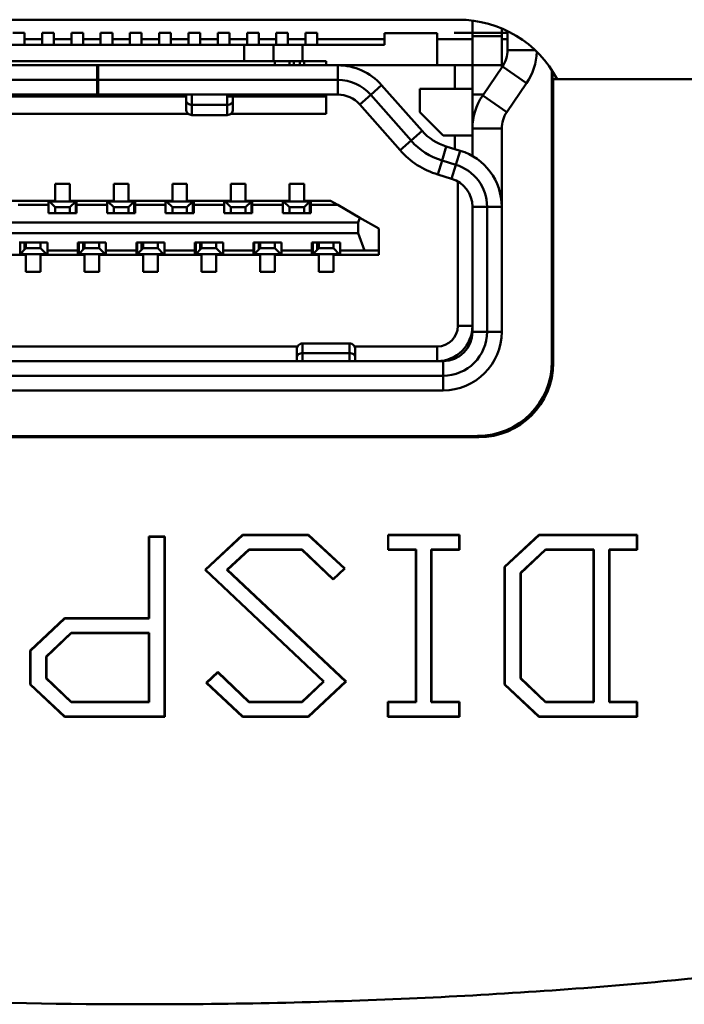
# Model space of a CAD drawing. Header units: inches. Extents: x 2.2 to 39.6, y -5.4 to 27.4.
# Tile 28 of 62: x 14.13 to 14.577, y 18.769 to 19.431. Entities that reach past the tile are written whole.
import ezdxf

# ---------------------------------------------------------------- set-up
doc = ezdxf.new("R2010")
doc.units = ezdxf.units.IN
doc.header["$MEASUREMENT"] = 0
doc.layers.add('Visible Edges(ANSI)', color=7, linetype='Continuous', lineweight=50)

msp = doc.modelspace()

# ---------------------------------------------------------------- linework, layer by layer
at = {"layer": 'Visible Edges(ANSI)'}
for p, q in [((13.89248, 19.4314), (14.42493, 19.4314)), ((14.4343, 19.42042), (14.4343, 19.43081)), ((14.4343, 19.43081), (14.4343, 19.42042)), ((14.12524, 19.42258), (14.13311, 19.42258)), ((14.14493, 19.42258), (14.1528, 19.42258)), ((14.1528, 19.42258), (14.14493, 19.42258)), ((14.16461, 19.42258), (14.17248, 19.42258)), ((14.1843, 19.42258), (14.19217, 19.42258)), ((14.19217, 19.42258), (14.1843, 19.42258)), ((14.20398, 19.42258), (14.21185, 19.42258)), ((14.22367, 19.42258), (14.23154, 19.42258)), ((14.23154, 19.42258), (14.22367, 19.42258)), ((14.24335, 19.42258), (14.25122, 19.42258)), ((14.26304, 19.42258), (14.27091, 19.42258)), ((14.27091, 19.42258), (14.26304, 19.42258)), ((14.28272, 19.42258), (14.29059, 19.42258)), ((14.30241, 19.42258), (14.31028, 19.42258)), ((14.31028, 19.42258), (14.30241, 19.42258)), ((14.32209, 19.42258), (14.32996, 19.42258)), ((14.41067, 19.42239), (14.37524, 19.42239)), ((14.37524, 19.42239), (14.37524, 19.41451)), ((14.41067, 19.40073), (14.41067, 19.42239)), ((14.41067, 19.40073), (14.41067, 19.42239)), ((14.42213, 19.42258), (14.42213, 19.42258)), ((14.45398, 19.42042), (14.45398, 19.42554)), ((14.45398, 19.42042), (14.45398, 19.42554)), ((14.45792, 19.41097), (14.45792, 19.42375)), ((14.45792, 19.41097), (14.45792, 19.42375)), ((14.28075, 19.41451), (14.03666, 19.41451)), ((14.28075, 19.41451), (14.03666, 19.41451)), ((14.13311, 19.4184), (14.14493, 19.4184)), ((14.1528, 19.4184), (14.16461, 19.4184)), ((14.17248, 19.4184), (14.1843, 19.4184)), ((14.19217, 19.4184), (14.20398, 19.4184)), ((14.21185, 19.4184), (14.22367, 19.4184)), ((14.23154, 19.4184), (14.24335, 19.4184)), ((14.25122, 19.4184), (14.26304, 19.4184)), ((14.27091, 19.4184), (14.28272, 19.4184)), ((14.28075, 19.41451), (14.28075, 19.40349)), ((14.28075, 19.40349), (14.28075, 19.41451)), ((14.29059, 19.4184), (14.30241, 19.4184)), ((14.30044, 19.41451), (14.30044, 19.41451)), ((14.30044, 19.40349), (14.30044, 19.41451)), ((14.30044, 19.40349), (14.30044, 19.41451)), ((14.31028, 19.4184), (14.32209, 19.4184)), ((14.37524, 19.41451), (14.32012, 19.41451)), ((14.32012, 19.41451), (14.32012, 19.40349)), ((14.37524, 19.41451), (14.32012, 19.41451)), ((14.32012, 19.41451), (14.32012, 19.40349)), ((14.32996, 19.4184), (14.37524, 19.4184)), ((14.41067, 19.4184), (14.4343, 19.4184)), ((14.45398, 19.42042), (14.4343, 19.42042)), ((14.4343, 19.42042), (14.45398, 19.42042)), ((14.45398, 19.4184), (14.45792, 19.4184)), ((14.45792, 19.41097), (14.47638, 19.41097)), ((14.47638, 19.41097), (14.45792, 19.41097)), ((14.03666, 19.40349), (14.28075, 19.40349)), ((14.03666, 19.40349), (14.28075, 19.40349)), ((14.30142, 19.40349), (14.30142, 19.40073)), ((14.31126, 19.40073), (14.31126, 19.40349)), ((14.31422, 19.40073), (14.31422, 19.40349)), ((14.31815, 19.40349), (14.31815, 19.40073)), ((14.32012, 19.40349), (14.33587, 19.40349)), ((14.32012, 19.40349), (14.33587, 19.40349)), ((14.32111, 19.40073), (14.32111, 19.40349)), ((14.33587, 19.40349), (14.33587, 19.40073)), ((14.33587, 19.40349), (14.33587, 19.40073)), ((13.97367, 19.40073), (14.18193, 19.40073)), ((14.18193, 19.40073), (14.18193, 19.39089)), ((14.18272, 19.39089), (14.18272, 19.40073)), ((14.18272, 19.40073), (14.34374, 19.40073)), ((14.34374, 19.40073), (14.18272, 19.40073)), ((14.18272, 19.40073), (14.18272, 19.39089)), ((14.18272, 19.40073), (14.18272, 19.39286)), ((14.34374, 19.40073), (14.41067, 19.40073)), ((14.34374, 19.40073), (14.41067, 19.40073)), ((14.34374, 19.39089), (14.34374, 19.40073)), ((14.34374, 19.40073), (14.34374, 19.39089)), ((14.34768, 19.40053), (14.34768, 19.40073)), ((14.41067, 19.40073), (14.42248, 19.40073)), ((14.42248, 19.40073), (14.42248, 19.38498)), ((14.4343, 19.40073), (14.42248, 19.40073)), ((14.42248, 19.40073), (14.42248, 19.38498)), ((14.4343, 19.38498), (14.4343, 19.40073)), ((14.45398, 19.40073), (14.4343, 19.40073)), ((14.4343, 19.40073), (14.45398, 19.40073)), ((14.44119, 19.38047), (14.45447, 19.39984)), ((14.44119, 19.38047), (14.45447, 19.39984)), ((14.45398, 19.39913), (14.45398, 19.40073)), ((14.45398, 19.39913), (14.45398, 19.40073)), ((14.45447, 19.39984), (14.4707, 19.38871)), ((14.4707, 19.38871), (14.45447, 19.39984)), ((14.48775, 19.3914), (14.48775, 19.39737)), ((14.4881, 19.39683), (14.4881, 19.3914)), ((13.97367, 19.39089), (14.18193, 19.39089)), ((14.18193, 19.39089), (13.97367, 19.39089)), ((14.18193, 19.39089), (14.18193, 19.38105)), ((14.18272, 19.39286), (14.18272, 19.39286)), ((14.18272, 19.39286), (14.18272, 19.38105)), ((14.18272, 19.39286), (14.18272, 19.39286)), ((14.34374, 19.39089), (14.18272, 19.39089)), ((14.18272, 19.39089), (14.34374, 19.39089)), ((14.18272, 19.38105), (14.18272, 19.39089)), ((14.18272, 19.39089), (14.18272, 19.38105)), ((14.34374, 19.39089), (14.34374, 19.38105)), ((14.34374, 19.39089), (14.34374, 19.38105)), ((14.4707, 19.38871), (14.45743, 19.36934)), ((14.48773, 19.20152), (14.48775, 19.3914)), ((14.4881, 19.3914), (14.48862, 19.3914)), ((14.48862, 19.3914), (14.48861, 19.20065)), ((14.48862, 19.3914), (17.72694, 19.3914)), ((14.49126, 19.3914), (14.91499, 19.3914)), ((14.18193, 19.38105), (13.97367, 19.38105)), ((14.34374, 19.38105), (14.18272, 19.38105)), ((14.34374, 19.38105), (14.18272, 19.38105)), ((14.18272, 19.38105), (14.18272, 19.38105)), ((14.18272, 19.38105), (14.18272, 19.38105)), ((14.2418, 19.37694), (14.2418, 19.38105)), ((14.24573, 19.38105), (14.24573, 19.37415)), ((14.24573, 19.38105), (14.24573, 19.37415)), ((14.26936, 19.37415), (14.26936, 19.38105)), ((14.27329, 19.38105), (14.27329, 19.37694)), ((14.30142, 19.38105), (14.30142, 19.37987)), ((14.31126, 19.37987), (14.31126, 19.38105)), ((14.31422, 19.37987), (14.31422, 19.38105)), ((14.31815, 19.38105), (14.31815, 19.37987)), ((14.32111, 19.37987), (14.32111, 19.38105)), ((14.33587, 19.38105), (14.33587, 19.36805)), ((14.33587, 19.38105), (14.33587, 19.36805)), ((14.36588, 19.3809), (14.37326, 19.38741)), ((14.37326, 19.38741), (14.36588, 19.3809)), ((14.37326, 19.38741), (14.40045, 19.35661)), ((14.42248, 19.38498), (14.39886, 19.38498)), ((14.39886, 19.38498), (14.39886, 19.36924)), ((14.39886, 19.38498), (14.42248, 19.38498)), ((14.39886, 19.36924), (14.39886, 19.38498)), ((14.42248, 19.38498), (14.4343, 19.38498)), ((14.42248, 19.38498), (14.4343, 19.38498)), ((14.4343, 19.38105), (14.4343, 19.38498)), ((14.4343, 19.38498), (14.4343, 19.38105)), ((14.4343, 19.35821), (14.4343, 19.38105)), ((14.4343, 19.38105), (14.4343, 19.35821)), ((14.44159, 19.38105), (14.4343, 19.38105)), ((14.4343, 19.38105), (14.44159, 19.38105)), ((14.2418, 19.37987), (14.07561, 19.37987)), ((14.33587, 19.37987), (14.26936, 19.37987)), ((14.3585, 19.37439), (14.36588, 19.3809)), ((14.3585, 19.37439), (14.36588, 19.3809)), ((14.38569, 19.34359), (14.3585, 19.37439)), ((14.38569, 19.34359), (14.3585, 19.37439)), ((14.39307, 19.3501), (14.36588, 19.3809)), ((14.36588, 19.3809), (14.39307, 19.3501)), ((14.44119, 19.38047), (14.45743, 19.36934)), ((14.45743, 19.36934), (14.44119, 19.38047)), ((14.24337, 19.36805), (14.07404, 19.36805)), ((14.07404, 19.36805), (14.24337, 19.36805)), ((14.24573, 19.37415), (14.26936, 19.37415)), ((14.24573, 19.37415), (14.26936, 19.37415)), ((14.33587, 19.36805), (14.27172, 19.36805)), ((14.27172, 19.36805), (14.33587, 19.36805)), ((14.39886, 19.36924), (14.41461, 19.35349)), ((14.41461, 19.35349), (14.39886, 19.36924)), ((14.24573, 19.36727), (14.26936, 19.36727)), ((14.39307, 19.3501), (14.40045, 19.35661)), ((14.40045, 19.35661), (14.39307, 19.3501)), ((14.4343, 19.35349), (14.4343, 19.35821)), ((14.4343, 19.35821), (14.4343, 19.35349)), ((14.45398, 19.35821), (14.4343, 19.35821)), ((14.45398, 19.35821), (14.4343, 19.35821)), ((14.45398, 19.30565), (14.45398, 19.35821)), ((14.45398, 19.30565), (14.45398, 19.35821)), ((14.38569, 19.34359), (14.39307, 19.3501)), ((14.39307, 19.3501), (14.38569, 19.34359)), ((14.41461, 19.35349), (14.42248, 19.35349)), ((14.42248, 19.35349), (14.41461, 19.35349)), ((14.42248, 19.35349), (14.42248, 19.34441)), ((14.4343, 19.35349), (14.42248, 19.35349)), ((14.42248, 19.35349), (14.42248, 19.34441)), ((14.4343, 19.35349), (14.42248, 19.35349)), ((14.4343, 19.33975), (14.4343, 19.35349)), ((14.41386, 19.33674), (14.41672, 19.34616)), ((14.41672, 19.34616), (14.41386, 19.33674)), ((14.41672, 19.34616), (14.42605, 19.34333)), ((14.42605, 19.34333), (14.41672, 19.34616)), ((14.42605, 19.34333), (14.42319, 19.33391)), ((14.42319, 19.33391), (14.42605, 19.34333)), ((14.411, 19.32732), (14.41386, 19.33674)), ((14.41386, 19.33674), (14.411, 19.32732)), ((14.41386, 19.33674), (14.42319, 19.33391)), ((14.42319, 19.33391), (14.41386, 19.33674)), ((14.42319, 19.33391), (14.42033, 19.32449)), ((14.42319, 19.33391), (14.42033, 19.32449)), ((14.42033, 19.32449), (14.411, 19.32732)), ((14.42445, 19.22553), (14.42445, 19.3227)), ((14.42445, 19.22553), (14.42445, 19.3227)), ((14.15378, 19.30959), (14.15378, 19.32101)), ((14.15378, 19.32101), (14.16363, 19.32101)), ((14.15378, 19.30959), (14.15378, 19.32101)), ((14.15378, 19.32101), (14.16363, 19.32101)), ((14.16363, 19.32101), (14.16363, 19.30959)), ((14.16363, 19.32101), (14.16363, 19.30959)), ((14.19315, 19.30959), (14.19315, 19.32101)), ((14.19315, 19.32101), (14.203, 19.32101)), ((14.19315, 19.30959), (14.19315, 19.32101)), ((14.19315, 19.32101), (14.203, 19.32101)), ((14.203, 19.32101), (14.203, 19.30959)), ((14.203, 19.32101), (14.203, 19.30959)), ((14.23252, 19.30959), (14.23252, 19.32101)), ((14.23252, 19.32101), (14.24237, 19.32101)), ((14.23252, 19.30959), (14.23252, 19.32101)), ((14.23252, 19.32101), (14.24237, 19.32101)), ((14.24237, 19.32101), (14.24237, 19.30959)), ((14.24237, 19.32101), (14.24237, 19.30959)), ((14.27189, 19.30959), (14.27189, 19.32101)), ((14.27189, 19.32101), (14.28174, 19.32101)), ((14.27189, 19.30959), (14.27189, 19.32101)), ((14.27189, 19.32101), (14.28174, 19.32101)), ((14.28174, 19.32101), (14.28174, 19.30959)), ((14.28174, 19.32101), (14.28174, 19.30959)), ((14.31126, 19.30959), (14.31126, 19.32101)), ((14.31126, 19.32101), (14.32111, 19.32101)), ((14.31126, 19.30959), (14.31126, 19.32101)), ((14.31126, 19.32101), (14.32111, 19.32101)), ((14.32111, 19.32101), (14.32111, 19.30959)), ((14.32111, 19.32101), (14.32111, 19.30959)), ((14.12426, 19.30959), (14.15378, 19.30959)), ((14.14926, 19.30959), (14.12878, 19.30959)), ((14.14926, 19.30683), (14.14926, 19.30959)), ((14.14926, 19.30683), (14.14926, 19.30959)), ((14.14985, 19.3092), (14.15378, 19.30526)), ((14.16756, 19.3092), (14.14985, 19.3092)), ((14.16363, 19.30959), (14.19315, 19.30959)), ((14.16363, 19.30526), (14.16756, 19.3092)), ((14.16756, 19.3092), (14.16756, 19.30132)), ((14.16815, 19.3092), (14.16804, 19.3092)), ((14.16804, 19.3092), (14.16804, 19.30132)), ((14.18863, 19.30959), (14.16815, 19.30959)), ((14.16815, 19.30959), (14.16815, 19.30683)), ((14.16815, 19.30959), (14.16815, 19.30683)), ((14.18863, 19.30683), (14.18863, 19.30959)), ((14.18863, 19.30683), (14.18863, 19.30959)), ((14.18922, 19.3092), (14.19315, 19.30526)), ((14.20693, 19.3092), (14.18922, 19.3092)), ((14.203, 19.30959), (14.23252, 19.30959)), ((14.203, 19.30526), (14.20693, 19.3092)), ((14.203, 19.30526), (14.20693, 19.3092)), ((14.20693, 19.3092), (14.20693, 19.30132)), ((14.20693, 19.3092), (14.20693, 19.30132)), ((14.20752, 19.3092), (14.20741, 19.3092)), ((14.20741, 19.3092), (14.20741, 19.30132)), ((14.228, 19.30959), (14.20752, 19.30959)), ((14.20752, 19.30959), (14.20752, 19.30683)), ((14.20752, 19.30959), (14.20752, 19.30683)), ((14.228, 19.30683), (14.228, 19.30959)), ((14.228, 19.30683), (14.228, 19.30959)), ((14.22859, 19.3092), (14.23252, 19.30526)), ((14.2463, 19.3092), (14.22859, 19.3092)), ((14.24237, 19.30959), (14.27189, 19.30959)), ((14.24237, 19.30526), (14.2463, 19.3092)), ((14.2463, 19.3092), (14.2463, 19.30132)), ((14.24689, 19.3092), (14.24678, 19.3092)), ((14.24678, 19.3092), (14.24678, 19.30132)), ((14.26737, 19.30959), (14.24689, 19.30959)), ((14.24689, 19.30959), (14.24689, 19.30683)), ((14.24689, 19.30959), (14.24689, 19.30683)), ((14.26737, 19.30683), (14.26737, 19.30959)), ((14.26737, 19.30683), (14.26737, 19.30959)), ((14.26796, 19.3092), (14.27189, 19.30526)), ((14.28567, 19.3092), (14.26796, 19.3092)), ((14.28174, 19.30959), (14.31126, 19.30959)), ((14.28174, 19.30526), (14.28567, 19.3092)), ((14.28567, 19.3092), (14.28567, 19.30132)), ((14.28626, 19.3092), (14.28615, 19.3092)), ((14.28615, 19.3092), (14.28615, 19.30132)), ((14.30674, 19.30959), (14.28626, 19.30959)), ((14.28626, 19.30959), (14.28626, 19.30683)), ((14.28626, 19.30959), (14.28626, 19.30683)), ((14.30674, 19.30683), (14.30674, 19.30959)), ((14.30674, 19.30683), (14.30674, 19.30959)), ((14.30733, 19.3092), (14.31126, 19.30526)), ((14.32504, 19.3092), (14.30733, 19.3092)), ((14.32111, 19.30959), (14.33897, 19.30959)), ((14.32111, 19.30526), (14.32504, 19.3092)), ((14.32504, 19.3092), (14.32504, 19.30132)), ((14.32563, 19.3092), (14.32552, 19.3092)), ((14.32552, 19.3092), (14.32552, 19.30132)), ((14.32563, 19.30959), (14.32563, 19.30683)), ((14.33897, 19.30959), (14.32563, 19.30959)), ((14.32563, 19.30959), (14.32563, 19.30683)), ((14.34374, 19.30683), (14.33897, 19.30959)), ((14.33897, 19.30959), (14.34374, 19.30683)), ((14.12878, 19.30683), (14.14926, 19.30683)), ((14.12878, 19.30683), (14.14926, 19.30683)), ((14.14926, 19.30683), (14.14926, 19.30132)), ((14.14926, 19.30132), (14.14926, 19.30683)), ((14.15378, 19.30526), (14.16363, 19.30526)), ((14.15378, 19.30526), (14.15378, 19.30132)), ((14.16363, 19.30526), (14.15378, 19.30526)), ((14.16363, 19.30132), (14.16363, 19.30526)), ((14.16815, 19.30132), (14.16815, 19.30683)), ((14.16815, 19.30683), (14.18863, 19.30683)), ((14.16815, 19.30683), (14.18863, 19.30683)), ((14.16815, 19.30683), (14.16815, 19.30132)), ((14.18863, 19.30683), (14.18863, 19.30132)), ((14.18863, 19.30132), (14.18863, 19.30683)), ((14.19315, 19.30526), (14.203, 19.30526)), ((14.19315, 19.30526), (14.19315, 19.30132)), ((14.203, 19.30526), (14.19315, 19.30526)), ((14.203, 19.30132), (14.203, 19.30526)), ((14.203, 19.30132), (14.203, 19.30526)), ((14.20752, 19.30132), (14.20752, 19.30683)), ((14.20752, 19.30683), (14.228, 19.30683)), ((14.20752, 19.30683), (14.228, 19.30683)), ((14.20752, 19.30683), (14.20752, 19.30132)), ((14.228, 19.30683), (14.228, 19.30132)), ((14.228, 19.30132), (14.228, 19.30683)), ((14.23252, 19.30526), (14.24237, 19.30526)), ((14.23252, 19.30526), (14.23252, 19.30132)), ((14.24237, 19.30526), (14.23252, 19.30526)), ((14.24237, 19.30132), (14.24237, 19.30526)), ((14.24689, 19.30132), (14.24689, 19.30683)), ((14.24689, 19.30683), (14.26737, 19.30683)), ((14.24689, 19.30683), (14.26737, 19.30683)), ((14.24689, 19.30683), (14.24689, 19.30132)), ((14.26737, 19.30683), (14.26737, 19.30132)), ((14.26737, 19.30132), (14.26737, 19.30683)), ((14.27189, 19.30526), (14.28174, 19.30526)), ((14.27189, 19.30526), (14.27189, 19.30132)), ((14.28174, 19.30526), (14.27189, 19.30526)), ((14.28174, 19.30132), (14.28174, 19.30526)), ((14.28626, 19.30132), (14.28626, 19.30683)), ((14.28626, 19.30683), (14.30674, 19.30683)), ((14.28626, 19.30683), (14.30674, 19.30683)), ((14.28626, 19.30683), (14.28626, 19.30132)), ((14.30674, 19.30132), (14.30674, 19.30683)), ((14.30674, 19.30683), (14.30674, 19.30132)), ((14.31126, 19.30526), (14.32111, 19.30526)), ((14.31126, 19.30526), (14.31126, 19.30132)), ((14.32111, 19.30526), (14.31126, 19.30526)), ((14.32111, 19.30132), (14.32111, 19.30526)), ((14.32563, 19.30132), (14.32563, 19.30683)), ((14.32563, 19.30683), (14.34374, 19.30683)), ((14.32563, 19.30683), (14.34374, 19.30683)), ((14.32563, 19.30683), (14.32563, 19.30132)), ((14.34374, 19.30683), (14.35865, 19.29823)), ((14.34374, 19.30683), (14.35865, 19.29823)), ((14.4343, 19.2216), (14.4343, 19.30565)), ((14.4343, 19.30565), (14.44414, 19.30565)), ((14.4343, 19.2216), (14.4343, 19.30565)), ((14.4343, 19.30565), (14.44414, 19.30565)), ((14.44414, 19.2216), (14.44414, 19.30565)), ((14.44414, 19.30565), (14.45398, 19.30565)), ((14.44414, 19.30565), (14.44414, 19.2216)), ((14.45398, 19.30565), (14.44414, 19.30565)), ((14.45398, 19.30565), (14.45398, 19.2216)), ((14.45398, 19.2216), (14.45398, 19.30565)), ((14.35752, 19.29502), (13.95989, 19.29502)), ((14.35752, 19.29502), (13.95989, 19.29502)), ((14.14926, 19.30132), (14.16815, 19.30132)), ((14.16815, 19.30132), (14.14926, 19.30132)), ((14.18863, 19.30132), (14.20752, 19.30132)), ((14.20752, 19.30132), (14.18863, 19.30132)), ((14.228, 19.30132), (14.24689, 19.30132)), ((14.24689, 19.30132), (14.228, 19.30132)), ((14.26737, 19.30132), (14.28626, 19.30132)), ((14.28626, 19.30132), (14.26737, 19.30132)), ((14.30674, 19.30132), (14.32563, 19.30132)), ((14.32563, 19.30132), (14.30674, 19.30132)), ((14.35752, 19.29502), (14.35865, 19.29823)), ((14.35865, 19.29823), (14.35752, 19.29502)), ((14.35752, 19.28794), (14.35752, 19.29502)), ((14.35752, 19.28794), (14.35752, 19.29502)), ((14.35865, 19.29823), (14.3713, 19.29092)), ((14.35865, 19.29823), (14.3713, 19.29092)), ((14.3713, 19.29092), (14.3713, 19.27613)), ((14.3713, 19.29092), (14.3713, 19.27613)), ((13.95989, 19.28794), (14.35752, 19.28794)), ((13.95989, 19.28794), (14.35752, 19.28794)), ((14.35752, 19.28794), (14.36166, 19.27613)), ((14.36166, 19.27613), (14.35752, 19.28794)), ((14.14847, 19.28164), (14.12957, 19.28164)), ((14.12957, 19.28164), (14.14847, 19.28164)), ((14.13016, 19.27376), (14.13016, 19.28164)), ((14.13016, 19.27376), (14.1341, 19.2777)), ((14.13311, 19.28164), (14.13311, 19.28006)), ((14.13311, 19.28006), (14.13311, 19.27672)), ((14.1341, 19.28164), (14.1341, 19.2777)), ((14.1341, 19.2777), (14.14394, 19.2777)), ((14.1341, 19.2777), (14.14394, 19.2777)), ((14.14394, 19.2777), (14.14394, 19.28164)), ((14.14394, 19.2777), (14.14788, 19.27376)), ((14.14847, 19.27613), (14.14847, 19.28164)), ((14.16894, 19.27613), (14.14847, 19.27613)), ((14.16894, 19.27613), (14.14847, 19.27613)), ((14.14847, 19.27613), (14.14847, 19.27337)), ((14.18784, 19.28164), (14.16894, 19.28164)), ((14.16894, 19.28164), (14.16894, 19.27613)), ((14.16894, 19.28164), (14.18784, 19.28164)), ((14.16894, 19.27613), (14.16894, 19.28164)), ((14.16894, 19.27337), (14.16894, 19.27613)), ((14.16894, 19.27337), (14.16894, 19.27613)), ((14.16953, 19.27376), (14.16953, 19.28164)), ((14.16953, 19.27376), (14.17347, 19.2777)), ((14.17248, 19.28164), (14.17248, 19.28006)), ((14.17248, 19.28006), (14.17248, 19.27672)), ((14.17347, 19.28164), (14.17347, 19.2777)), ((14.17347, 19.2777), (14.18331, 19.2777)), ((14.17347, 19.2777), (14.18331, 19.2777)), ((14.18331, 19.2777), (14.18331, 19.28164)), ((14.18331, 19.2777), (14.18725, 19.27376)), ((14.18784, 19.27613), (14.18784, 19.28164)), ((14.20831, 19.27613), (14.18784, 19.27613)), ((14.20831, 19.27613), (14.18784, 19.27613)), ((14.18784, 19.27613), (14.18784, 19.27337)), ((14.22721, 19.28164), (14.20831, 19.28164)), ((14.20831, 19.28164), (14.20831, 19.27613)), ((14.20831, 19.28164), (14.22721, 19.28164)), ((14.20831, 19.27613), (14.20831, 19.28164)), ((14.20831, 19.27337), (14.20831, 19.27613)), ((14.20831, 19.27337), (14.20831, 19.27613)), ((14.2089, 19.27376), (14.2089, 19.28164)), ((14.2089, 19.27376), (14.21284, 19.2777)), ((14.21185, 19.28164), (14.21185, 19.28006)), ((14.21185, 19.28006), (14.21185, 19.27672)), ((14.21284, 19.28164), (14.21284, 19.2777)), ((14.21284, 19.2777), (14.22268, 19.2777)), ((14.21284, 19.2777), (14.22268, 19.2777)), ((14.22268, 19.2777), (14.22268, 19.28164)), ((14.22268, 19.2777), (14.22662, 19.27376)), ((14.22721, 19.27613), (14.22721, 19.28164)), ((14.24768, 19.27613), (14.22721, 19.27613)), ((14.24768, 19.27613), (14.22721, 19.27613)), ((14.22721, 19.27613), (14.22721, 19.27337)), ((14.26658, 19.28164), (14.24768, 19.28164)), ((14.24768, 19.28164), (14.24768, 19.27613)), ((14.24768, 19.28164), (14.26658, 19.28164)), ((14.24768, 19.27613), (14.24768, 19.28164)), ((14.24768, 19.27337), (14.24768, 19.27613)), ((14.24768, 19.27337), (14.24768, 19.27613)), ((14.24827, 19.27376), (14.24827, 19.28164)), ((14.24827, 19.27376), (14.25221, 19.2777)), ((14.25122, 19.28164), (14.25122, 19.28006)), ((14.25122, 19.28006), (14.25122, 19.27672)), ((14.25221, 19.28164), (14.25221, 19.2777)), ((14.25221, 19.2777), (14.26205, 19.2777)), ((14.25221, 19.2777), (14.26205, 19.2777)), ((14.26205, 19.2777), (14.26205, 19.28164)), ((14.26205, 19.2777), (14.26599, 19.27376)), ((14.26658, 19.27613), (14.26658, 19.28164)), ((14.28705, 19.27613), (14.26658, 19.27613)), ((14.28705, 19.27613), (14.26658, 19.27613)), ((14.26658, 19.27613), (14.26658, 19.27337)), ((14.30595, 19.28164), (14.28705, 19.28164)), ((14.28705, 19.28164), (14.28705, 19.27613)), ((14.28705, 19.28164), (14.30595, 19.28164)), ((14.28705, 19.27613), (14.28705, 19.28164)), ((14.28705, 19.27337), (14.28705, 19.27613)), ((14.28705, 19.27337), (14.28705, 19.27613)), ((14.28764, 19.27376), (14.28764, 19.28164)), ((14.28764, 19.27376), (14.29158, 19.2777)), ((14.29059, 19.28164), (14.29059, 19.28006)), ((14.29059, 19.28006), (14.29059, 19.27672)), ((14.29158, 19.28164), (14.29158, 19.2777)), ((14.29158, 19.2777), (14.30142, 19.2777)), ((14.29158, 19.2777), (14.30142, 19.2777)), ((14.30142, 19.2777), (14.30142, 19.28164)), ((14.30142, 19.2777), (14.30536, 19.27376)), ((14.30595, 19.27613), (14.30595, 19.28164)), ((14.32642, 19.27613), (14.30595, 19.27613)), ((14.32642, 19.27613), (14.30595, 19.27613)), ((14.30595, 19.27613), (14.30595, 19.27337)), ((14.34532, 19.28164), (14.32642, 19.28164)), ((14.32642, 19.28164), (14.32642, 19.27613)), ((14.32642, 19.28164), (14.34532, 19.28164)), ((14.32642, 19.27613), (14.32642, 19.28164)), ((14.32642, 19.27337), (14.32642, 19.27613)), ((14.32642, 19.27337), (14.32642, 19.27613)), ((14.32701, 19.27376), (14.32701, 19.28164)), ((14.32701, 19.27376), (14.33095, 19.2777)), ((14.32996, 19.28164), (14.32996, 19.28006)), ((14.32996, 19.28006), (14.32996, 19.27672)), ((14.33095, 19.28164), (14.33095, 19.2777)), ((14.33095, 19.2777), (14.34079, 19.2777)), ((14.33095, 19.2777), (14.34079, 19.2777)), ((14.34079, 19.2777), (14.34079, 19.28164)), ((14.34079, 19.2777), (14.34473, 19.27376)), ((14.34532, 19.27613), (14.34532, 19.28164)), ((14.36166, 19.27613), (14.34532, 19.27613)), ((14.36166, 19.27613), (14.34532, 19.27613)), ((14.34532, 19.27613), (14.34532, 19.27337)), ((14.3713, 19.27613), (14.36166, 19.27613)), ((14.3713, 19.27613), (14.36166, 19.27613)), ((14.3713, 19.27613), (14.3713, 19.27337)), ((14.3713, 19.27337), (14.3713, 19.27613)), ((14.4343, 19.28065), (14.4343, 19.26019)), ((14.1341, 19.27337), (14.10457, 19.27337)), ((14.14788, 19.27376), (14.13016, 19.27376)), ((14.1341, 19.26195), (14.1341, 19.27337)), ((14.1341, 19.26195), (14.1341, 19.27337)), ((14.17347, 19.27337), (14.14394, 19.27337)), ((14.14394, 19.27337), (14.14394, 19.26195)), ((14.14394, 19.27337), (14.14394, 19.26195)), ((14.14847, 19.27337), (14.16894, 19.27337)), ((14.18725, 19.27376), (14.16953, 19.27376)), ((14.17347, 19.26195), (14.17347, 19.27337)), ((14.17347, 19.26195), (14.17347, 19.27337)), ((14.21284, 19.27337), (14.18331, 19.27337)), ((14.18331, 19.27337), (14.18331, 19.26195)), ((14.18331, 19.27337), (14.18331, 19.26195)), ((14.18784, 19.27337), (14.20831, 19.27337)), ((14.22662, 19.27376), (14.2089, 19.27376)), ((14.21284, 19.26195), (14.21284, 19.27337)), ((14.21284, 19.26195), (14.21284, 19.27337)), ((14.25221, 19.27337), (14.22268, 19.27337)), ((14.22268, 19.27337), (14.22268, 19.26195)), ((14.22268, 19.27337), (14.22268, 19.26195)), ((14.22721, 19.27337), (14.24768, 19.27337)), ((14.26599, 19.27376), (14.24827, 19.27376)), ((14.25221, 19.26195), (14.25221, 19.27337)), ((14.25221, 19.26195), (14.25221, 19.27337)), ((14.29158, 19.27337), (14.26205, 19.27337)), ((14.26205, 19.27337), (14.26205, 19.26195)), ((14.26205, 19.27337), (14.26205, 19.26195)), ((14.26658, 19.27337), (14.28705, 19.27337)), ((14.30536, 19.27376), (14.28764, 19.27376)), ((14.29158, 19.26195), (14.29158, 19.27337)), ((14.29158, 19.26195), (14.29158, 19.27337)), ((14.33095, 19.27337), (14.30142, 19.27337)), ((14.30142, 19.27337), (14.30142, 19.26195)), ((14.30142, 19.27337), (14.30142, 19.26195)), ((14.30595, 19.27337), (14.32642, 19.27337)), ((14.34473, 19.27376), (14.32701, 19.27376)), ((14.33095, 19.26195), (14.33095, 19.27337)), ((14.33095, 19.26195), (14.33095, 19.27337)), ((14.3713, 19.27337), (14.34079, 19.27337)), ((14.34079, 19.27337), (14.34079, 19.26195)), ((14.34079, 19.27337), (14.34079, 19.26195)), ((14.34532, 19.27337), (14.3713, 19.27337)), ((14.14394, 19.26195), (14.1341, 19.26195)), ((14.14394, 19.26195), (14.1341, 19.26195)), ((14.18331, 19.26195), (14.17347, 19.26195)), ((14.18331, 19.26195), (14.17347, 19.26195)), ((14.22268, 19.26195), (14.21284, 19.26195)), ((14.22268, 19.26195), (14.21284, 19.26195)), ((14.26205, 19.26195), (14.25221, 19.26195)), ((14.26205, 19.26195), (14.25221, 19.26195)), ((14.30142, 19.26195), (14.29158, 19.26195)), ((14.30142, 19.26195), (14.29158, 19.26195)), ((14.34079, 19.26195), (14.33095, 19.26195)), ((14.34079, 19.26195), (14.33095, 19.26195)), ((14.4343, 19.246), (14.4343, 19.22553)), ((14.4343, 19.22553), (14.42445, 19.22553)), ((14.42445, 19.22553), (14.4343, 19.22553)), ((14.4343, 19.22553), (14.4343, 19.2216)), ((14.44414, 19.2216), (14.4343, 19.2216)), ((14.44414, 19.2216), (14.4343, 19.2216)), ((14.4343, 19.2216), (14.4343, 19.2216)), ((14.44414, 19.2216), (14.45398, 19.2216)), ((14.45398, 19.2216), (14.44414, 19.2216)), ((14.0007, 19.21176), (14.31671, 19.21176)), ((14.0007, 19.21176), (14.31671, 19.21176)), ((14.35162, 19.21372), (14.32012, 19.21372)), ((14.35503, 19.21176), (14.41067, 19.21176)), ((14.35503, 19.21176), (14.41067, 19.21176)), ((14.41067, 19.20191), (14.41067, 19.21176)), ((14.41067, 19.21176), (14.41067, 19.20191)), ((14.31619, 19.20191), (14.31619, 19.20442)), ((14.35162, 19.20728), (14.32012, 19.20728)), ((14.32012, 19.20728), (14.32012, 19.20191)), ((14.32012, 19.20191), (14.32012, 19.20728)), ((14.32012, 19.20728), (14.35162, 19.20728)), ((14.35162, 19.20728), (14.35162, 19.20191)), ((14.35556, 19.20442), (14.35556, 19.20191)), ((13.9028, 19.20191), (14.41461, 19.20191)), ((13.9028, 19.20191), (14.41461, 19.20191)), ((14.41461, 19.20191), (14.41461, 19.19207)), ((14.41461, 19.20191), (14.41461, 19.19207)), ((13.9028, 19.19207), (14.41461, 19.19207)), ((14.41461, 19.19207), (13.9028, 19.19207)), ((14.41461, 19.19207), (14.41461, 19.18223)), ((14.41461, 19.18223), (14.41461, 19.19207)), ((14.41461, 19.18223), (13.9028, 19.18223)), ((13.9028, 19.18223), (14.41461, 19.18223)), ((14.41575, 19.18224), (14.41576, 19.18224)), ((14.4386, 19.15066), (13.88002, 19.15066)), ((13.88089, 19.15153), (14.43773, 19.15153)), ((14.21665, 19.02916), (14.21666, 19.08403)), ((14.21666, 19.08403), (14.22749, 19.08403)), ((14.21688, 19.0838), (14.21666, 19.08403)), ((14.21688, 19.0838), (14.22727, 19.0838)), ((14.21688, 19.02894), (14.21688, 19.0838)), ((14.22727, 19.0838), (14.22749, 19.08403)), ((14.22727, 19.0838), (14.22727, 18.96298)), ((14.22749, 19.08403), (14.2275, 18.96275)), ((14.25449, 19.06155), (14.2798, 19.08513)), ((14.25482, 19.06155), (14.27988, 19.08491)), ((14.27988, 19.08491), (14.2798, 19.08513)), ((14.2798, 19.08513), (14.32401, 19.08513)), ((14.27988, 19.08491), (14.32393, 19.08491)), ((14.32393, 19.08491), (14.32401, 19.08513)), ((14.32393, 19.08491), (14.34818, 19.06235)), ((14.32401, 19.08513), (14.34851, 19.06235)), ((14.37753, 19.08513), (14.42551, 19.08513)), ((14.37753, 19.08513), (14.37775, 19.08491)), ((14.37753, 19.07511), (14.37753, 19.08513)), ((14.37775, 19.08491), (14.42529, 19.08491)), ((14.37775, 19.07533), (14.37775, 19.08491)), ((14.42529, 19.08491), (14.42551, 19.08513)), ((14.42529, 19.08491), (14.42529, 19.07533)), ((14.42551, 19.08513), (14.42551, 19.07511)), ((14.45585, 19.06357), (14.47902, 19.08513)), ((14.45607, 19.06348), (14.47911, 19.08491)), ((14.47911, 19.08491), (14.47902, 19.08513)), ((14.47902, 19.08513), (14.54511, 19.08513)), ((14.47911, 19.08491), (14.54488, 19.08491)), ((14.54488, 19.08491), (14.54511, 19.08513)), ((14.54488, 19.08491), (14.54488, 19.07533)), ((14.54511, 19.08513), (14.54511, 19.07511)), ((14.28406, 19.07533), (14.26926, 19.06155)), ((14.28415, 19.07511), (14.26958, 19.06155)), ((14.31975, 19.07533), (14.28406, 19.07533)), ((14.28406, 19.07533), (14.28415, 19.07511)), ((14.31966, 19.07511), (14.28415, 19.07511)), ((14.31975, 19.07533), (14.31966, 19.07511)), ((14.34071, 19.05506), (14.31966, 19.07511)), ((14.34071, 19.05537), (14.31975, 19.07533)), ((14.37775, 19.07533), (14.37753, 19.07511)), ((14.39615, 19.07511), (14.37753, 19.07511)), ((14.39638, 19.07533), (14.37775, 19.07533)), ((14.39638, 19.07533), (14.39615, 19.07511)), ((14.39615, 18.97289), (14.39615, 19.07511)), ((14.39638, 18.97266), (14.39638, 19.07533)), ((14.40666, 19.07533), (14.40666, 18.97266)), ((14.42529, 19.07533), (14.40666, 19.07533)), ((14.40666, 19.07533), (14.40688, 19.07511)), ((14.40688, 19.07511), (14.40689, 18.97289)), ((14.42551, 19.07511), (14.40688, 19.07511)), ((14.42529, 19.07533), (14.42551, 19.07511)), ((14.46656, 19.05952), (14.48339, 19.07533)), ((14.48348, 19.07511), (14.46679, 19.05942)), ((14.48339, 19.07533), (14.51597, 19.07533)), ((14.48339, 19.07533), (14.48348, 19.07511)), ((14.51575, 19.07511), (14.48348, 19.07511)), ((14.51574, 18.97289), (14.51575, 19.07511)), ((14.51597, 19.07533), (14.51575, 19.07511)), ((14.51597, 19.07533), (14.51597, 18.97266)), ((14.52626, 19.07533), (14.52626, 18.97266)), ((14.54488, 19.07533), (14.52626, 19.07533)), ((14.52626, 19.07533), (14.52648, 19.07511)), ((14.52648, 19.07511), (14.52649, 18.97289)), ((14.54511, 19.07511), (14.52648, 19.07511)), ((14.54488, 19.07533), (14.54511, 19.07511)), ((14.45584, 18.98442), (14.45585, 19.06357)), ((14.45585, 19.06357), (14.45607, 19.06348)), ((14.45607, 18.98452), (14.45607, 19.06348)), ((14.33412, 18.98655), (14.25449, 19.06155)), ((14.25449, 19.06155), (14.25482, 19.06155)), ((14.33445, 18.98655), (14.25482, 19.06155)), ((14.26926, 19.06155), (14.34899, 18.98655)), ((14.26926, 19.06155), (14.26958, 19.06155)), ((14.26958, 19.06155), (14.34932, 18.98655)), ((14.34818, 19.06235), (14.34071, 19.05537)), ((14.34851, 19.06235), (14.34071, 19.05506)), ((14.34818, 19.06235), (14.34851, 19.06235)), ((14.46656, 18.98858), (14.46656, 19.05952)), ((14.46656, 19.05952), (14.46679, 19.05942)), ((14.46679, 19.05942), (14.46679, 18.98868)), ((14.34071, 19.05537), (14.34071, 19.05506)), ((14.13692, 19.0073), (14.1601, 19.02916)), ((14.13715, 19.0072), (14.16019, 19.02894)), ((14.16019, 19.02894), (14.1601, 19.02916)), ((14.1601, 19.02916), (14.21665, 19.02916)), ((14.16019, 19.02894), (14.21688, 19.02894)), ((14.21688, 19.02894), (14.21665, 19.02916)), ((14.14764, 19.00324), (14.16446, 19.01915)), ((14.16455, 19.01893), (14.14786, 19.00314)), ((14.16446, 19.01915), (14.21688, 19.01915)), ((14.16446, 19.01915), (14.16455, 19.01893)), ((14.21665, 19.01893), (14.16455, 19.01893)), ((14.21688, 19.01915), (14.21665, 19.01893)), ((14.21665, 18.97289), (14.21665, 19.01893)), ((14.21688, 19.01915), (14.21688, 18.97266)), ((14.13692, 18.98442), (14.13692, 19.0073)), ((14.13692, 19.0073), (14.13715, 19.0072)), ((14.13715, 18.98452), (14.13715, 19.0072)), ((14.14764, 18.98858), (14.14764, 19.00324)), ((14.14764, 19.00324), (14.14786, 19.00314)), ((14.14786, 19.00314), (14.14786, 18.98868)), ((14.25529, 18.98564), (14.263, 18.99294)), ((14.25562, 18.98564), (14.263, 18.99262)), ((14.263, 18.99262), (14.263, 18.99294)), ((14.263, 18.99294), (14.28415, 18.97289)), ((14.263, 18.99262), (14.28406, 18.97266)), ((14.13715, 18.98452), (14.13692, 18.98442)), ((14.16009, 18.96275), (14.13692, 18.98442)), ((14.16019, 18.96298), (14.13715, 18.98452)), ((14.14786, 18.98868), (14.14764, 18.98858)), ((14.16446, 18.97266), (14.14764, 18.98858)), ((14.14786, 18.98868), (14.16455, 18.97289)), ((14.27979, 18.96275), (14.25529, 18.98564)), ((14.25562, 18.98564), (14.25529, 18.98564)), ((14.27988, 18.96298), (14.25562, 18.98564)), ((14.31966, 18.97289), (14.33412, 18.98655)), ((14.31975, 18.97266), (14.33445, 18.98655)), ((14.34899, 18.98655), (14.32393, 18.96298)), ((14.34932, 18.98655), (14.32402, 18.96275)), ((14.33445, 18.98655), (14.33412, 18.98655)), ((14.34899, 18.98655), (14.34932, 18.98655)), ((14.45607, 18.98452), (14.45584, 18.98442)), ((14.47902, 18.96275), (14.45584, 18.98442)), ((14.47911, 18.96298), (14.45607, 18.98452)), ((14.46679, 18.98868), (14.46656, 18.98858)), ((14.48339, 18.97266), (14.46656, 18.98858)), ((14.46679, 18.98868), (14.48348, 18.97289)), ((14.16446, 18.97266), (14.16455, 18.97289)), ((14.21688, 18.97266), (14.16446, 18.97266)), ((14.16455, 18.97289), (14.21665, 18.97289)), ((14.21688, 18.97266), (14.21665, 18.97289)), ((14.28406, 18.97266), (14.28415, 18.97289)), ((14.28406, 18.97266), (14.31975, 18.97266)), ((14.28415, 18.97289), (14.31966, 18.97289)), ((14.31975, 18.97266), (14.31966, 18.97289)), ((14.37752, 18.97289), (14.39615, 18.97289)), ((14.37775, 18.97266), (14.37752, 18.97289)), ((14.37752, 18.96275), (14.37752, 18.97289)), ((14.37775, 18.97266), (14.39638, 18.97266)), ((14.37775, 18.96298), (14.37775, 18.97266)), ((14.39638, 18.97266), (14.39615, 18.97289)), ((14.40666, 18.97266), (14.40689, 18.97289)), ((14.40666, 18.97266), (14.42529, 18.97266)), ((14.40689, 18.97289), (14.42552, 18.97289)), ((14.42529, 18.97266), (14.42552, 18.97289)), ((14.42529, 18.97266), (14.42529, 18.96298)), ((14.42552, 18.97289), (14.42552, 18.96275)), ((14.48339, 18.97266), (14.48348, 18.97289)), ((14.51597, 18.97266), (14.48339, 18.97266)), ((14.48348, 18.97289), (14.51574, 18.97289)), ((14.51597, 18.97266), (14.51574, 18.97289)), ((14.52626, 18.97266), (14.52649, 18.97289)), ((14.52626, 18.97266), (14.54488, 18.97266)), ((14.52649, 18.97289), (14.54511, 18.97289)), ((14.54488, 18.97266), (14.54511, 18.97289)), ((14.54488, 18.97266), (14.54488, 18.96298)), ((14.54511, 18.97289), (14.54511, 18.96275)), ((14.16019, 18.96298), (14.16009, 18.96275)), ((14.2275, 18.96275), (14.16009, 18.96275)), ((14.22727, 18.96298), (14.16019, 18.96298)), ((14.22727, 18.96298), (14.2275, 18.96275)), ((14.27988, 18.96298), (14.27979, 18.96275)), ((14.32402, 18.96275), (14.27979, 18.96275)), ((14.32393, 18.96298), (14.27988, 18.96298)), ((14.32393, 18.96298), (14.32402, 18.96275)), ((14.37775, 18.96298), (14.37752, 18.96275)), ((14.42552, 18.96275), (14.37752, 18.96275)), ((14.42529, 18.96298), (14.37775, 18.96298)), ((14.42529, 18.96298), (14.42552, 18.96275)), ((14.47911, 18.96298), (14.47902, 18.96275)), ((14.54511, 18.96275), (14.47902, 18.96275)), ((14.54488, 18.96298), (14.47911, 18.96298)), ((14.54488, 18.96298), (14.54511, 18.96275))]:
    msp.add_line(p, q, dxfattribs=at)
for centre, radius, start, end in [((14.42493, 19.3564), 0.075, 27.81814, 90), ((14.43823, 19.41097), 0.01969, 325.56716, 0), ((14.43823, 19.41097), 0.03937, 325.56716, 358.30534), ((14.43823, 19.41097), 0.03937, 325.56716, 358.30534), ((14.34374, 19.36136), 0.03937, 41.4334, 90), ((14.34374, 19.36136), 0.03937, 41.4334, 90), ((14.34374, 19.36136), 0.02953, 41.4334, 90), ((14.34374, 19.36136), 0.02953, 41.4334, 90), ((14.34374, 19.36136), 0.01969, 41.4334, 90), ((14.47367, 19.35821), 0.03937, 145.56716, 180), ((14.47367, 19.35821), 0.03937, 145.56716, 180), ((14.24573, 19.3712), 0.00394, 179.99958, 270), ((14.26936, 19.3712), 0.00394, 270, 0.00042), ((14.47367, 19.35821), 0.01969, 145.56716, 180), ((14.47367, 19.35821), 0.01969, 145.56716, 180), ((14.42701, 19.38006), 0.03543, 221.4334, 253.11182), ((14.42701, 19.38006), 0.03543, 221.4334, 253.11182), ((14.42701, 19.38006), 0.04528, 221.4334, 253.11182), ((14.42701, 19.38006), 0.04528, 221.4334, 253.11182), ((14.42701, 19.38006), 0.05512, 221.4334, 253.11182), ((14.42701, 19.38006), 0.05512, 221.4334, 253.11182), ((14.41461, 19.30565), 0.03937, 0, 73.11182), ((14.41461, 19.30565), 0.02953, 0, 73.11182), ((14.41461, 19.30565), 0.02953, 0, 73.11182), ((14.41461, 19.30565), 0.01969, 0, 73.11182), ((14.41461, 19.30565), 0.01969, 0, 73.11182), ((14.41067, 19.22553), 0.01378, 270, 0), ((14.41067, 19.22553), 0.02362, 270, 0), ((14.41067, 19.22553), 0.01378, 270, 0), ((14.41067, 19.22553), 0.02362, 270, 0), ((14.41461, 19.2216), 0.02953, 270, 0), ((14.41461, 19.2216), 0.01969, 270, 0), ((14.41461, 19.2216), 0.02953, 270, 0), ((14.41461, 19.2216), 0.03937, 270, 0), ((14.41461, 19.2216), 0.03937, 270, 0), ((14.32012, 19.20979), 0.00394, 90, 180.00038), ((14.35162, 19.20979), 0.00394, 359.99962, 90)]:
    msp.add_arc(centre, radius, start, end, dxfattribs=at)
for centre, major_axis, ratio, start_param, end_param in [((14.13311, 19.40683), (0, 0.01575), 0.00001, 5.221583, 6.283136), ((14.13311, 19.40683), (0, 0.01575), 0.00001, 5.221595, 6.283138), ((14.14493, 19.40683), (0, 0.01575), 0.00001, 5.221595, 6.283138), ((14.14493, 19.40683), (0, 0.01575), 0.00001, 5.221595, 6.283138), ((14.1528, 19.40683), (0, 0.01575), 0.00001, 5.221621, 6.283197), ((14.16461, 19.40683), (0, 0.01575), 0.00001, 5.221595, 6.283138), ((14.17248, 19.40683), (0, 0.01575), 0.00001, 5.221621, 6.283197), ((14.17248, 19.40683), (0, 0.01575), 0.00001, 5.221632, 6.283233), ((14.1843, 19.40683), (0, 0.01575), 0.00001, 5.221632, 6.283233), ((14.1843, 19.40683), (0, 0.01575), 0.00001, 5.221632, 6.283233), ((14.19217, 19.40683), (0, 0.01575), 0.00001, 5.221621, 6.283197), ((14.20398, 19.40683), (0, 0.01575), 0.00001, 5.221632, 6.283233), ((14.21185, 19.40683), (0, 0.01575), 0.00001, 5.221583, 6.283136), ((14.21185, 19.40683), (0, 0.01575), 0.00001, 5.221595, 6.283138), ((14.22367, 19.40683), (0, 0.01575), 0.00001, 5.221632, 6.283233), ((14.22367, 19.40683), (0, 0.01575), 0.00001, 5.221632, 6.283233), ((14.23154, 19.40683), (0, 0.01575), 0.00001, 5.221583, 6.283136), ((14.24335, 19.40683), (0, 0.01575), 0.00001, 5.221595, 6.283138), ((14.25122, 19.40683), (0, 0.01575), 0.00001, 5.221583, 6.283136), ((14.25122, 19.40683), (0, 0.01575), 0.00001, 5.221595, 6.283138), ((14.26304, 19.40683), (0, 0.01575), 0.00001, 5.221595, 6.283138), ((14.26304, 19.40683), (0, 0.01575), 0.00001, 5.221595, 6.283138), ((14.27091, 19.40683), (0, 0.01575), 0.00001, 5.221568, 6.283111), ((14.28272, 19.40683), (0, 0.01575), 0.00001, 5.221613, 6.283185), ((14.29059, 19.40683), (0, 0.01575), 0.00001, 5.22159, 6.283148), ((14.29059, 19.40683), (0, 0.01575), 0.00001, 5.221632, 6.283233), ((14.30241, 19.40683), (0, 0.01575), 0.00001, 5.221651, 6.28328), ((14.30241, 19.40683), (0, 0.01575), 0.00001, 5.221651, 6.28328), ((14.31028, 19.40683), (0, 0.01575), 0.00001, 5.221576, 6.283123), ((14.32209, 19.40683), (0, 0.01575), 0.00001, 5.221651, 6.28328), ((14.32996, 19.40683), (0, 0.01575), 0.00001, 5.221599, 6.28316), ((14.32996, 19.40683), (0, 0.01575), 0.00001, 5.221578, 6.28309), ((14.44414, 19.42258), (-0.02201, 0), 0.00001, 4.028269, 6.272372), ((14.44414, 19.42258), (-0.02201, 0), 0.00001, 4.028269, 6.272372), ((14.28075, 19.41451), (0.01969, 0), 0.00001, 4.671215, 6.201114), ((14.28075, 19.41451), (0.01969, 0), 0.00001, 4.671215, 6.201114), ((14.32012, 19.41451), (-0.01969, 0), 0.00001, 4.712387, 6.274105), ((14.32012, 19.41451), (-0.01969, 0), 0.00001, 4.671215, 6.201114), ((14.4343, 19.42042), (0, -0.01969), 0.00001, 4.712358, 6.283123), ((14.4343, 19.42042), (0, -0.01969), 0.00001, 4.712389, 6.283231), ((14.45398, 19.42042), (0, -0.01969), 0.00001, 4.712358, 6.283123), ((14.45398, 19.42042), (0, -0.01969), 0.00001, 4.712358, 6.283123), ((14.28075, 19.40349), (0.01969, 0), 0.00001, 4.712387, 6.274104), ((14.28075, 19.40349), (0.01969, 0), 0.00001, 4.712387, 6.274104), ((14.32012, 19.40349), (-0.01969, 0), 0.00001, 4.712387, 6.274105), ((14.32012, 19.40349), (-0.01969, 0), 0.00001, 4.671215, 6.201114), ((14.17248, 19.40073), (0.01024, 0), 0.00001, 5.870286, 6.263506), ((14.17248, 19.38105), (0.01024, 0), 0.00001, 5.870286, 6.263506), ((14.24573, 19.37694), (-0.00394, 0), 0.708492, 6.28318, 7.853984), ((14.2418, 19.39089), (0, -0.01969), 0.00001, 0.000069, 0.78349), ((14.24573, 19.37694), (-0.00394, 0), 0.708492, 0.000002, 1.570798), ((14.2418, 19.39089), (0, -0.01969), 0.00001, 0.000069, 0.78349), ((14.26936, 19.37694), (0.00394, 0), 0.708492, 4.712391, 6.283195), ((14.27329, 19.39089), (0, -0.01969), 0.00001, 6.283139, 7.066592), ((14.27329, 19.39089), (0, -0.01969), 0.00001, 6.283183, 7.066621), ((14.24573, 19.39089), (0, -0.02362), 0.00001, 0, 0.783438), ((14.24573, 19.39089), (0, -0.02362), 0.00001, 0.000004, 0.783441), ((14.26936, 19.39089), (0, -0.02362), 0.00001, 0, 0.783438), ((14.26936, 19.39089), (0, -0.02362), 0.00001, 0.000004, 0.783441), ((14.4343, 19.25309), (0, -0.01378), 0.00001, 1.029697, 2.111896), ((14.4343, 19.25309), (0, 0.01378), 0.00001, 4.171289, 5.253489), ((14.31619, 19.1901), (0, 0.01969), 0.00001, 5.526739, 6.283232), ((14.32012, 19.1901), (0, 0.02362), 0.00001, 5.526709, 6.283189), ((14.32012, 19.1901), (0, 0.02362), 0.00001, 5.526733, 6.283224), ((14.35162, 19.1901), (0, 0.02362), 0.00001, 5.526659, 6.283124), ((14.35162, 19.1901), (0, 0.02362), 0.00001, 5.526733, 6.283224), ((14.35556, 19.1901), (0, 0.01969), 0.00001, 5.52672, 6.283203), ((14.35556, 19.1901), (0, 0.01969), 0.00001, 5.526652, 6.283114), ((14.32012, 19.20442), (-0.00394, 0), 0.727257, 4.712387, 6.28319), ((14.32012, 19.20442), (-0.00394, 0), 0.727257, 4.712387, 6.283183), ((14.35162, 19.20442), (0.00394, 0), 0.727257, 6.283176, 7.853979), ((14.43773, 19.20153), (0.05, 0), 0.999924, 4.712389, 6.283109), ((14.4386, 19.20065), (0.05, 0), 0.999924, 4.712389, 6.283109)]:
    msp.add_ellipse(centre, major_axis=major_axis, ratio=ratio, start_param=start_param, end_param=end_param, dxfattribs=at)
msp.add_open_spline([(13.312, 18.96285), (13.31284, 18.95726), (13.31462, 18.95239), (13.32183, 18.93735), (13.32831, 18.93057), (13.3494, 18.91036), (13.36476, 18.90122), (13.41204, 18.87594), (13.44479, 18.86415), (13.51014, 18.84371), (13.54289, 18.83539), (13.68135, 18.80472), (13.78879, 18.79131), (14.00145, 18.7735), (14.10767, 18.76948), (14.2145, 18.76948), (14.2737, 18.76948), (14.33287, 18.77076), (14.44884, 18.77591), (14.50569, 18.77967), (14.60637, 18.78899), (14.65019, 18.79393), (14.72766, 18.80468), (14.76132, 18.81003), (14.82059, 18.82104), (14.84624, 18.82634), (14.88903, 18.8364), (14.90625, 18.84078), (14.94138, 18.85064), (14.9593, 18.85616), (14.99088, 18.86719), (15.00457, 18.87241), (15.02858, 18.88279), (15.03894, 18.88767), (15.05552, 18.89657), (15.0618, 18.9002), (15.07505, 18.90869), (15.08201, 18.91363), (15.09253, 18.92266), (15.0962, 18.9261), (15.09979, 18.93006)], degree=3, knots=[-11.648941, -11.648941, -11.648941, -11.648941, -11.629158, -11.629158, -11.575314, -11.575314, -11.451546, -11.451546, -11.197419, -11.197419, -10.943292, -10.943292, -10.134216, -10.134216, -9.32514, -9.32514, -9.32514, -8.876814, -8.876814, -8.44434, -8.44434, -8.111667, -8.111667, -7.855765, -7.855765, -7.658918, -7.658918, -7.525714, -7.525714, -7.386814, -7.386814, -7.279969, -7.279969, -7.19778, -7.19778, -7.147196, -7.147196, -7.090498, -7.090498, -7.059663, -7.059663, -7.059663, -7.059663], dxfattribs=at)

doc.saveas('drawing.dxf')
